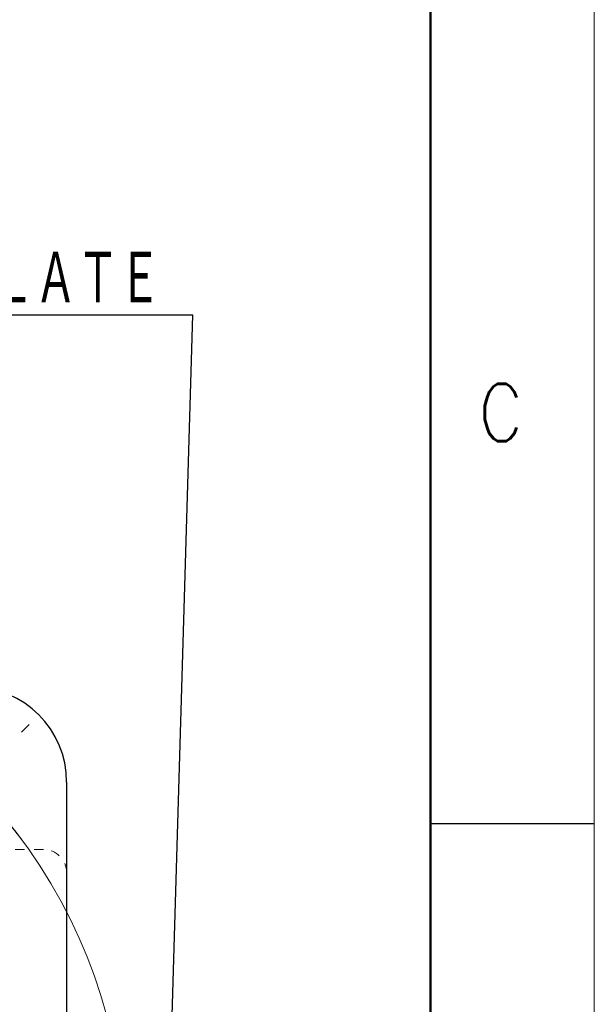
# Model space of a CAD drawing. Header units: millimetres. Extents: x 0 to 594, y 0 to 420.
# Tile 96 of 112: x 544 to 594, y 194 to 279. Entities that reach past the tile are written whole.
import ezdxf

# ---------------------------------------------------------------- set-up
doc = ezdxf.new("R2010")
doc.units = ezdxf.units.MM
doc.header["$LTSCALE"] = 0.257233
doc.linetypes.add('CENTER', pattern=[50.8, 31.75, -6.35, 6.35, -6.35])
doc.linetypes.add('DOTSX', pattern=[6.35, 3.175, -3.175])
doc.layers.add('NoLayerName_001', color=7, linetype='Continuous')
doc.styles.get("Standard").update_dxf_attribs({"font": 'txt', "bigfont": 'extfont2'})
doc.dimstyles.get("Standard").update_dxf_attribs({"dimtxt": 2.5, "dimasz": 2.5, "dimexe": 1, "dimexo": 1, "dimtad": 1, "dimdec": 3, "dimzin": 0, "dimdsep": 46, "dimtxsty": 'Standard', "dimcen": 2.5, "dimadec": 3, "dimazin": 0, "dimtfac": 0.75, "dimtdec": 3, "dimtmove": 0, "dimatfit": 3, "dimfxl": 1, "dimarcsym": 0})

# ---------------------------------------------------------------- blocks, each defined once
blk = doc.blocks.new('_OPEN30')
at = {"color": 0, "linetype": 'ByBlock', "lineweight": -2}
for p, q in [((-1, 0.267949), (0, 0)), ((0, 0), (-1, -0.267949)), ((0, 0), (-1, 0))]:
    blk.add_line(p, q, dxfattribs=at)
blk = doc.blocks.new('*D22')
at = {"layer": 'Defpoints', "color": 0}
for p in [(466.012, 196.785), (550.854, 166.755)]:
    blk.add_point(p, dxfattribs=at)
at = {"layer": 'NoLayerName_001', "color": 0, "linetype": 'Continuous', "lineweight": 13}
blk.add_line((548.855, 167.463), (468.012, 196.077), dxfattribs=at)
blk.add_arc((508.433, 181.77), 45, 338.708, 124.27762, dxfattribs=at)
at = {"layer": 'NoLayerName_001', "color": 0, "lineweight": 13, "xscale": 2.1213, "yscale": 2.1213, "zscale": 2.1213}
for p, rotation in [((466.012, 196.785), 160.5086905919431), ((550.854, 166.755), 340.5086905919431)]:
    blk.add_blockref('_OPEN30', p, dxfattribs=dict(at, rotation=rotation))
at = {"layer": 'NoLayerName_001', "color": 0, "lineweight": 13, "insert": (533.77, 176.928), "char_height": 4.9497, "attachment_point": 5, "rotation": 340.50869}
blk.add_mtext('\\W0.8000;%%c90', dxfattribs=at)

msp = doc.modelspace()

# ---------------------------------------------------------------- linework, layer by layer
at = {"layer": 'NoLayerName_001', "color": 7, "linetype": 'Continuous', "lineweight": 13}
msp.add_line((593.9754, 0), (593.9754, 420.0255), dxfattribs=at)
at = {"layer": 'NoLayerName_001', "color": 7, "linetype": 'Continuous', "lineweight": 50}
msp.add_line((579.8331, 405.8832), (579.8331, 14.1423), dxfattribs=at)
at = {"layer": 'NoLayerName_001', "color": 2, "linetype": 'CENTER', "lineweight": 13}
msp.add_line((535.3033, 208.6402), (545.2028, 218.5397), dxfattribs=at)
at = {"layer": 'NoLayerName_001', "color": 7, "linetype": 'Continuous', "lineweight": 25}
for p, q in [((548.4332, 213.5701), (548.4332, 165.6201)), ((579.8331, 210.0127), (593.9754, 210.0127))]:
    msp.add_line(p, q, dxfattribs=at)
at = {"layer": 'NoLayerName_001', "color": 2, "linetype": 'DOTSX', "lineweight": 13}
msp.add_line((546.4332, 207.7701), (540.4332, 207.7701), dxfattribs=at)
at = {"layer": 'NoLayerName_001', "color": 7, "linetype": 'Continuous', "lineweight": 25}
msp.add_arc((540.2332, 213.5701), 8.2, 0, 90, dxfattribs=at)
at = {"layer": 'NoLayerName_001', "color": 2, "linetype": 'CENTER', "lineweight": 13}
msp.add_arc((508.4332, 181.7701), 45, 36.078313, 53.921687, dxfattribs=at)
at = {"layer": 'NoLayerName_001', "color": 2, "linetype": 'DOTSX', "lineweight": 13}
msp.add_arc((546.4332, 205.7701), 2, 0, 90, dxfattribs=at)

# ---------------------------------------------------------------- texts
at = {"layer": 'NoLayerName_001', "color": 3, "linetype": 'Continuous', "lineweight": 13, "insert": (556.5743, 254.4594), "char_height": 4.949795, "attachment_point": 9, "line_spacing_factor": 0.771429}
msp.add_mtext('\\A1;\\W0.6667;ＮＡＭＥ\u3000ＰＬＡＴＥ', dxfattribs=at)
at = {"layer": 'NoLayerName_001', "color": 2, "lineweight": 13, "insert": (583.9866, 242.9533), "char_height": 4.949795, "attachment_point": 7}
msp.add_mtext('\\A1;\\W0.8600;C', dxfattribs=at)

# ---------------------------------------------------------------- dimensions: what is measured, and where the dimension line sits
at = {"layer": 'NoLayerName_001', "color": 3, "linetype": 'Continuous', "lineweight": 13}
dim = msp.add_diameter_dim_2p(p1=(466.0121, 196.785), p2=(550.8544, 166.7553), text='\\W0.8000;<>', dimstyle='Standard', override={"dimtxt": 4.9497, "dimasz": 2.1213, "dimexe": 1.4142, "dimexo": 1.4142, "dimgap": 1.4142, "dimzin": 8, "dimblk": 'OPEN30', "dimclrd": 0, "dimclre": 0, "dimclrt": 0, "dimtp": 0, "dimtm": 0, "dimatfit": 2, "dimlwd": 13, "dimlwe": 13}, dxfattribs=at)
dim.commit()
dim.dimension.update_dxf_attribs({"geometry": '*D22', "text_midpoint": (532.472, 173.2617), "dimtype": 163})

# ---------------------------------------------------------------- leaders
at = {"layer": 'NoLayerName_001', "color": 3, "linetype": 'Continuous', "lineweight": 13, "annotation_type": 0, "has_hookline": 1, "hookline_direction": 1, "text_width": 27.3431}
msp.add_leader([(548.4332, 181.7701), (557.502, 191.9057), (559.3207, 253.8344), (557.1993, 253.8344)], dimstyle='Standard', override={"dimtxt": 4.949795, "dimasz": 2.121341, "dimldrblk": 'OPEN30'}, dxfattribs=at)

doc.saveas('drawing.dxf')
